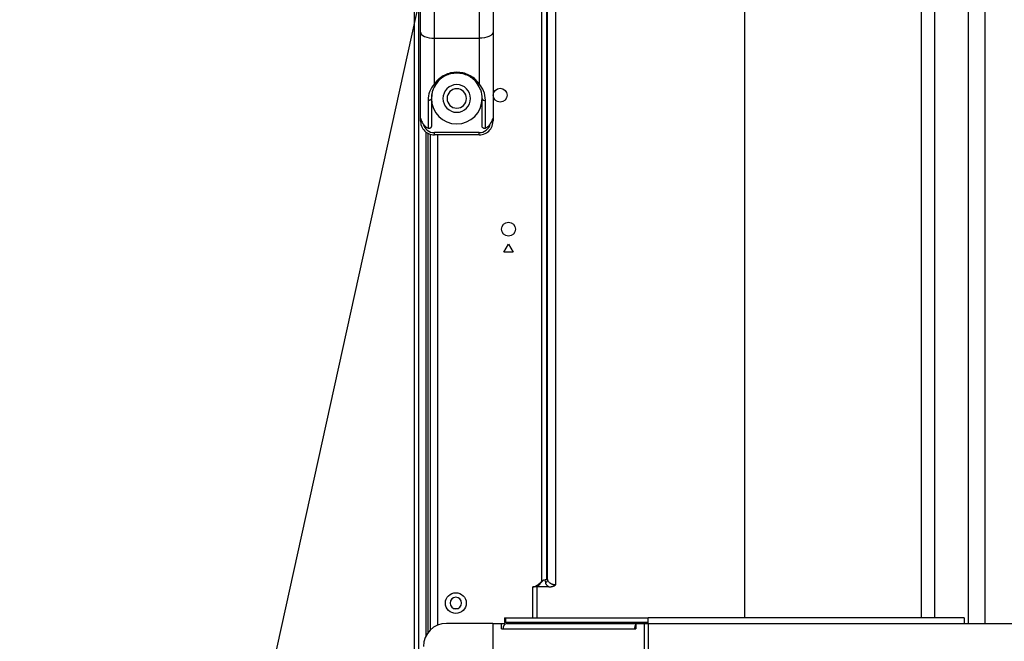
# Model space of a CAD drawing. Header units: millimetres. Extents: x 0 to 1118, y 0 to 864.
# Tile 61 of 256: x 664 to 699, y 318 to 340. Entities that reach past the tile are written whole.
import ezdxf

# ---------------------------------------------------------------- set-up
doc = ezdxf.new("R2010")
doc.units = ezdxf.units.MM
doc.styles.add('SLDTEXTSTYLE5', font='TXT', dxfattribs={"width": 0.75})
doc.dimstyles.new('SLDDIMSTYLE2', dxfattribs={"dimtxt": 0.18, "dimasz": 0.762, "dimexe": 0, "dimexo": 0.0625, "dimgap": 0, "dimtad": 0, "dimtih": 1, "dimtoh": 1, "dimdec": 0, "dimrnd": 1e-09, "dimzin": 0, "dimdsep": 46, "dimtxsty": 'Standard', "dimblk1": 'DOT', "dimblk2": 'DOT', "dimsah": 1, "dimcen": 0.09, "dimadec": 0, "dimazin": 0, "dimtfac": 0.762, "dimtdec": 0, "dimtofl": 0, "dimtmove": 0, "dimatfit": 3, "dimldrblk": 'DOT', "dimfxl": 1, "dimfrac": 2, "dimtolj": 1, "dimtzin": 0, "dimarcsym": 0})
doc.dimstyles.new('SLDDIMSTYLE3', dxfattribs={"dimtxt": 4.7625, "dimasz": 3.556, "dimexe": 0, "dimexo": 0.0625, "dimgap": 1.190625, "dimtad": 1, "dimlfac": 6, "dimrnd": 1e-09, "dimzin": 4, "dimdsep": 46, "dimtxsty": 'SLDTEXTSTYLE5', "dimsah": 1, "dimcen": 0.09, "dimadec": 0, "dimazin": 1, "dimtfac": 1, "dimtofl": 0, "dimtmove": 0, "dimatfit": 3, "dimfxl": 1, "dimfrac": 2, "dimtolj": 1, "dimtzin": 12, "dimarcsym": 0})

# ---------------------------------------------------------------- blocks, each defined once
blk = doc.blocks.new('_D_16')
at = {"color": 7, "linetype": 'Continuous', "lineweight": 0}
for p, q in [((778.402, 346.194), (660.652, 346.194)), ((661.652, 305.578), (661.652, 346.194)), ((679.681, 305.578), (660.652, 305.578))]:
    blk.add_line(p, q, dxfattribs=at)
at = {"color": 7, "linetype": 'Continuous', "lineweight": 18}
for points in [[(661.652, 346.194), (661.271, 342.638), (662.033, 342.638)], [(661.652, 305.578), (662.033, 309.134), (661.271, 309.134)]]:
    blk.add_solid(points, dxfattribs=at)
at = {"color": 7, "linetype": 'Continuous', "lineweight": 18, "insert": (655.513, 318.473), "char_height": 4.7625, "attachment_point": 1, "rotation": 90, "style": 'SLDTEXTSTYLE5'}
blk.add_mtext('243.70', dxfattribs=at)
blk = doc.blocks.new('_Dot')
at = {"color": 0, "linetype": 'ByBlock', "lineweight": -2}
blk.add_line((-0.5, 0), (-1, 0), dxfattribs=at)
at = {"color": 0, "linetype": 'ByBlock', "const_width": 0.5}
blk.add_lwpolyline([(-0.25, 0, 1), (0.25, 0, 1)], format="xyb", close=True, dxfattribs=at)

msp = doc.modelspace()

# ---------------------------------------------------------------- linework, layer by layer
at = {"color": 7, "linetype": 'Continuous', "lineweight": 25}
for p, q in [((677.8309, 513.636), (677.8309, 309.911)), ((677.9976, 309.911), (677.9976, 513.636)), ((682.445, 319.897), (682.445, 503.3249)), ((682.6499, 319.9578), (682.6499, 503.2641)), ((682.6092, 430.611), (682.6092, 320.0618)), ((682.9445, 319.7633), (682.9445, 348.6276)), ((678.0599, 339.7267), (678.0599, 341.7448)), ((678.5599, 339.5024), (678.5599, 341.7448)), ((680.1766, 341.7448), (680.1766, 339.5024)), ((680.6766, 341.7448), (680.6766, 339.7267)), ((678.0599, 336.511), (678.0599, 339.7267)), ((678.5599, 339.5024), (680.1766, 339.5024)), ((678.5599, 337.8573), (678.5599, 339.5024)), ((680.1766, 339.5024), (680.1766, 337.8573)), ((680.6766, 339.7267), (680.6766, 336.511)), ((679.3682, 338.2443), (679.3682, 338.2741)), ((678.3299, 337.2678), (678.3299, 336.2535)), ((678.4516, 337.3276), (678.4516, 336.3298)), ((680.2849, 336.3298), (680.2849, 337.3276)), ((680.4066, 336.2535), (680.4066, 337.2678)), ((678.3349, 318.0496), (678.3349, 336.0644)), ((678.4182, 318.1433), (678.4182, 336.0314)), ((678.5599, 336.011), (678.5599, 336.0943)), ((680.1766, 336.0943), (678.5599, 336.0943)), ((680.1766, 336.011), (678.5599, 336.011)), ((680.1766, 336.011), (680.1766, 336.0943)), ((681.0682, 331.7776), (681.2349, 332.0663)), ((681.2349, 332.0663), (681.4016, 331.7776)), ((681.4016, 331.7776), (681.0682, 331.7776)), ((682.2727, 319.6943), (682.1154, 319.6943)), ((682.2727, 318.5776), (682.2727, 319.6942)), ((679.2766, 318.911), (679.3932, 318.911)), ((681.0938, 318.5776), (681.0938, 318.411)), ((681.0938, 318.5776), (681.1426, 318.5776)), ((681.1426, 318.411), (681.1426, 318.5776)), ((681.1426, 318.5776), (686.2748, 318.5776)), ((686.2748, 318.3776), (686.2748, 318.5776)), ((697.6914, 318.5776), (686.2748, 318.5776)), ((697.6914, 318.5776), (697.6914, 318.3776)), ((680.6647, 318.3776), (678.9976, 318.3776)), ((680.6647, 318.3776), (680.6645, 305.7443)), ((680.6647, 318.3776), (680.6883, 318.3776)), ((680.6857, 305.7443), (680.6883, 318.3776)), ((680.6883, 318.3776), (680.9829, 318.3776)), ((680.9829, 318.1776), (680.9829, 318.3776)), ((680.9829, 318.3776), (681.1008, 318.3776)), ((680.9829, 318.1776), (681.0418, 318.1776)), ((681.0418, 318.1776), (685.7798, 318.1776)), ((681.1426, 318.411), (681.0938, 318.411)), ((681.1008, 318.3776), (681.1008, 318.3401)), ((686.2748, 318.411), (681.1426, 318.411)), ((681.1833, 318.3776), (685.8387, 318.3776)), ((682.2727, 318.3776), (682.2727, 318.411)), ((685.7798, 318.1776), (685.8387, 318.1776)), ((685.8387, 318.3776), (685.8387, 318.1776)), ((685.8387, 318.3776), (686.1334, 318.3776)), ((686.1334, 318.3776), (686.1334, 305.7443)), ((686.1334, 318.3776), (686.2748, 318.3776)), ((686.2748, 318.3776), (686.2748, 305.7443)), ((686.2748, 318.3776), (697.6914, 318.3776)), ((697.6914, 318.3776), (703.1016, 318.3776))]:
    msp.add_line(p, q, dxfattribs=at)
at = {"color": 8, "linetype": 'Continuous', "lineweight": 25}
for p, q in [((689.7516, 346.6848), (689.7516, 318.5776)), ((697.8408, 318.3776), (697.8408, 346.6158)), ((698.4301, 346.6158), (698.4301, 318.3776)), ((696.1421, 318.5776), (696.1421, 345.3885)), ((696.6135, 345.3885), (696.6135, 318.5776)), ((678.2516, 336.1173), (678.2516, 317.9157)), ((678.6682, 336.011), (678.6682, 318.3098)), ((682.1154, 318.5776), (682.1154, 319.6943)), ((682.1154, 318.3776), (682.1154, 318.411))]:
    msp.add_line(p, q, dxfattribs=at)
at = {"color": 7, "linetype": 'Continuous', "lineweight": 25, "flags": 128}
for points in [[(678.0599, 339.7267), (678.0695, 339.6829), (678.098, 339.6408), (678.1442, 339.6021), (678.2063, 339.5681), (678.2821, 339.5402), (678.3686, 339.5195), (678.4624, 339.5067), (678.5599, 339.5024)], [(680.6766, 339.7267), (680.667, 339.6829), (680.6385, 339.6408), (680.5923, 339.6021), (680.5301, 339.5681), (680.4543, 339.5402), (680.3679, 339.5195), (680.2741, 339.5067), (680.1766, 339.5024)], [(679.6393, 338.2033), (679.6055, 338.2131), (679.3682, 338.2443)], [(678.6865, 337.9404), (678.5744, 337.786), (678.5432, 337.7272)], [(678.5041, 337.6336), (678.4828, 337.5649), (678.4516, 337.3276)]]:
    msp.add_lwpolyline(points, dxfattribs=at)
at = {"color": 7, "linetype": 'Continuous', "lineweight": 25}
for centre, radius in [((680.9349, 337.4443), 0.25), ((681.2349, 332.611), 0.25), ((679.3349, 319.111), 0.375)]:
    msp.add_circle(centre, radius, dxfattribs=at)
for centre, radius, start, end in [((679.3682, 337.3276), 0.5, 90, 270), ((679.3682, 337.3276), 0.5, 270, 90), ((679.3682, 337.3276), 0.35, 90, 270), ((679.3682, 337.3276), 0.35, 270, 90), ((679.3682, 337.3276), 0.9167, 180, 270), ((679.3682, 337.3276), 0.9167, 270, 0), ((680.3675, 337.342), 0.0838, 189.85114, 297.78441), ((678.5599, 336.511), 0.5, 169.82786, 270), ((678.5599, 336.511), 0.4167, 194.47732, 270), ((680.1766, 336.511), 0.5, 270, 10.17214), ((680.1766, 336.511), 0.4167, 270, 345.52268), ((679.3349, 319.111), 0.2083, 90, 270), ((679.3349, 319.111), 0.2083, 270, 90), ((678.9976, 317.5443), 0.8333, 90, 180), ((681.2186, 318.2026), 0.1785, 101.42175, 188.04947), ((686.0136, 318.1847), 0.2339, 138.38823, 181.73649)]:
    msp.add_arc(centre, radius, start, end, dxfattribs=at)
for points, knots in [([(679.3682, 338.2741), (679.2938, 338.2691), (679.1399, 338.2589), (678.9189, 338.1755), (678.7108, 338.0408), (678.6127, 337.9216), (678.5599, 337.8573)], [0, 0, 0, 0, 0.21475723, 0.44387896, 0.70040397, 1, 1, 1, 1]), ([(679.3682, 338.2443), (679.2951, 338.2391), (679.146, 338.2286), (678.9392, 338.1464), (678.7564, 338.0239), (678.6717, 337.9211), (678.6273, 337.8673)], [0, 0, 0, 0, 0.227433, 0.4640138, 0.7190443, 1, 1, 1, 1]), ([(680.1766, 337.8573), (680.1236, 337.9217), (680.0252, 338.0413), (679.8167, 338.176), (679.5957, 338.259), (679.4424, 338.2692), (679.3682, 338.2741)], [0, 0, 0, 0, 0.30030631, 0.55773926, 0.78613487, 1, 1, 1, 1]), ([(680.1092, 337.8673), (680.0648, 337.9211), (679.98, 338.0238), (679.7973, 338.1464), (679.5905, 338.2286), (679.4413, 338.2391), (679.3682, 338.2443)], [0, 0, 0, 0, 0.28093516, 0.53595788, 0.77254531, 1, 1, 1, 1]), ([(678.5599, 337.8573), (678.4917, 337.7608), (678.3517, 337.5624), (678.3373, 337.3677), (678.3299, 337.2678)], [0, 0, 0, 0, 0.48684293, 1, 1, 1, 1]), ([(678.6273, 337.8673), (678.5751, 337.7779), (678.4954, 337.6409), (678.4683, 337.508), (678.4596, 337.4492), (678.4537, 337.4026), (678.4525, 337.3604), (678.4516, 337.3276)], [0, 0, 0, 0, 0.4798106, 0.7345415, 0.7615278, 0.8147703, 1, 1, 1, 1]), ([(678.6273, 337.8673), (678.6243, 337.864), (678.6179, 337.8572), (678.6025, 337.8517), (678.5826, 337.8507), (678.5675, 337.8551), (678.5599, 337.8573)], [0, 0, 0, 0, 0.2203369, 0.4654457, 0.7288436, 1, 1, 1, 1]), ([(680.1092, 337.8673), (680.1126, 337.8637), (680.1195, 337.8564), (680.136, 337.8513), (680.1556, 337.8511), (680.1697, 337.8553), (680.1766, 337.8573)], [0, 0, 0, 0, 0.2448516, 0.5000054, 0.7551562, 1, 1, 1, 1]), ([(680.2849, 337.3276), (680.2785, 337.4288), (680.2674, 337.6031), (680.156, 337.7892), (680.1092, 337.8673)], [0, 0, 0, 0, 0.5804486, 1, 1, 1, 1]), ([(680.4066, 337.2678), (680.3974, 337.3793), (680.3813, 337.5738), (680.2378, 337.7725), (680.1766, 337.8573)], [0, 0, 0, 0, 0.573341, 1, 1, 1, 1]), ([(678.0678, 336.5993), (678.0679, 336.5993), (678.0682, 336.5995), (678.0698, 336.5938), (678.0752, 336.5735), (678.0888, 336.5306), (678.1152, 336.4702), (678.1419, 336.4292), (678.1565, 336.4068)], [0, 0, 0, 0, 0.0403679, 0.0835862, 0.1776667, 0.403275, 0.6737031, 1, 1, 1, 1]), ([(678.3299, 336.2535), (678.2965, 336.274), (678.2298, 336.315), (678.1809, 336.3762), (678.1565, 336.4068)], [0, 0, 0, 0, 0.5000834, 1, 1, 1, 1]), ([(678.4516, 336.3298), (678.451, 336.3223), (678.45, 336.3073), (678.441, 336.2864), (678.4278, 336.2683), (678.4108, 336.2547), (678.3911, 336.2462), (678.3704, 336.2432), (678.3491, 336.2449), (678.3363, 336.2506), (678.3299, 336.2535)], [0, 0, 0, 0, 0.1301978, 0.2602105, 0.3895254, 0.5163908, 0.634893, 0.758287, 0.877983, 1, 1, 1, 1]), ([(680.4066, 336.2535), (680.4001, 336.2506), (680.3871, 336.2448), (680.3655, 336.2432), (680.3443, 336.2465), (680.3246, 336.2552), (680.3079, 336.2692), (680.2952, 336.287), (680.2863, 336.3076), (680.2854, 336.3224), (680.2849, 336.3298)], [0, 0, 0, 0, 0.1228162, 0.2452936, 0.3703604, 0.4934968, 0.6147046, 0.7452506, 0.8710367, 1, 1, 1, 1]), ([(680.58, 336.4068), (680.5556, 336.3762), (680.5067, 336.315), (680.4399, 336.274), (680.4066, 336.2535)], [0, 0, 0, 0, 0.4999166, 1, 1, 1, 1]), ([(680.58, 336.4068), (680.5947, 336.4293), (680.6215, 336.4705), (680.6478, 336.5309), (680.6614, 336.5737), (680.6666, 336.5939), (680.6683, 336.5995), (680.6686, 336.5993), (680.6687, 336.5993)], [0, 0, 0, 0, 0.3280145, 0.5994423, 0.8226026, 0.9173654, 0.9600405, 1, 1, 1, 1]), ([(682.5042, 319.9446), (682.4929, 319.9326), (682.4703, 319.9087), (682.4411, 319.8769), (682.4079, 319.8412), (682.369, 319.7995), (682.3213, 319.7478), (682.2888, 319.712), (682.2725, 319.6941)], [0, 0, 0, 0, 0.1432122, 0.2864317, 0.3823524, 0.5712097, 0.7855581, 1, 1, 1, 1]), ([(682.5037, 319.9451), (682.5005, 319.9426), (682.4941, 319.9376), (682.4847, 319.9302), (682.475, 319.9232), (682.4618, 319.9118), (682.4518, 319.903), (682.445, 319.897)], [0, 0, 0, 0, 0.1663116, 0.3272596, 0.4828982, 0.6528134, 1, 1, 1, 1]), ([(682.546, 319.9443), (682.5503, 319.9296), (682.5551, 319.913), (682.5652, 319.8777), (682.5704, 319.8591), (682.5757, 319.8399)], [0, 0, 0, 0, 0.5, 0.5, 1, 1, 1, 1]), ([(682.6032, 319.9443), (682.5985, 319.9443), (682.5895, 319.9443), (682.5749, 319.9443), (682.5606, 319.9443), (682.5507, 319.9443), (682.546, 319.9443)], [0, 0, 0, 0, 0.2810603, 0.5416198, 0.7813621, 1, 1, 1, 1]), ([(682.6499, 319.9578), (682.648, 319.9359), (682.6404, 319.9128), (682.6143, 319.8714), (682.596, 319.8533), (682.5757, 319.8399)], [0, 0, 0, 0, 0.5, 0.5, 1, 1, 1, 1]), ([(682.6092, 320.0618), (682.6098, 320.0566), (682.611, 320.0447), (682.6119, 320.0248), (682.6115, 319.9984), (682.6088, 319.971), (682.6048, 319.9519), (682.6032, 319.9443)], [0, 0, 0, 0, 0.1334311, 0.3025494, 0.506835, 0.8026372, 1, 1, 1, 1]), ([(682.6499, 319.9578), (682.6426, 319.9787), (682.6293, 320.0168), (682.6154, 320.0478), (682.6092, 320.0618)], [0, 0, 0, 0, 0.548268, 1, 1, 1, 1]), ([(682.9445, 319.7633), (682.9365, 319.7635), (682.9209, 319.764), (682.8987, 319.766), (682.8778, 319.7689), (682.8581, 319.7727), (682.8398, 319.7771), (682.8227, 319.7823), (682.8067, 319.788), (682.7919, 319.7942), (682.7782, 319.8007), (682.7655, 319.8076), (682.7441, 319.8206), (682.7166, 319.8421), (682.6875, 319.8751), (682.6645, 319.9132), (682.6549, 319.9427), (682.6499, 319.9578)], [0, 0, 0, 0, 0.04882663, 0.0964644, 0.14292398, 0.18821551, 0.23235011, 0.27533301, 0.31716425, 0.35784173, 0.39736805, 0.43574375, 0.4729654, 0.60166041, 0.73113006, 0.86221404, 1, 1, 1, 1]), ([(682.1154, 319.6943), (682.1204, 319.6944), (682.1304, 319.6947), (682.1455, 319.6968), (682.161, 319.7002), (682.1767, 319.705), (682.2, 319.714), (682.2319, 319.7302), (682.2708, 319.7549), (682.3121, 319.785), (682.354, 319.8183), (682.399, 319.8563), (682.429, 319.8828), (682.445, 319.897)], [0, 0, 0, 0, 0.0375967, 0.07627023, 0.11630325, 0.15795074, 0.20143928, 0.30628575, 0.4294311, 0.55211555, 0.69499691, 0.83698549, 1, 1, 1, 1]), ([(682.6936, 319.694), (682.6104, 319.694), (682.5312, 319.6941), (682.4218, 319.6941), (682.3868, 319.6942), (682.3211, 319.6942), (682.2914, 319.6942), (682.2717, 319.6942)], [0, 0, 0, 0, 0.5, 0.5, 0.75, 0.75, 1, 1, 1, 1]), ([(682.6939, 319.694), (682.6933, 319.6942), (682.6912, 319.6951), (682.6873, 319.6976), (682.6811, 319.7015), (682.6693, 319.7094), (682.6455, 319.7272), (682.6219, 319.7521), (682.6022, 319.7792), (682.591, 319.7987), (682.5823, 319.8187), (682.5781, 319.8321), (682.5757, 319.8399)], [0, 0, 0, 0, 0.0087939, 0.0307798, 0.0658254, 0.1136844, 0.2344308, 0.5045079, 0.645807, 0.7722992, 0.8682185, 1, 1, 1, 1]), ([(682.6938, 319.6939), (682.7023, 319.694), (682.7197, 319.6943), (682.7471, 319.6968), (682.7764, 319.7012), (682.8075, 319.708), (682.8401, 319.7174), (682.8741, 319.7298), (682.9091, 319.7449), (682.9325, 319.7571), (682.9445, 319.7633)], [0, 0, 0, 0, 0.1010286, 0.2097302, 0.3257222, 0.4485936, 0.5778644, 0.7130878, 0.853903, 1, 1, 1, 1])]:
    msp.add_open_spline(points, degree=3, knots=knots, dxfattribs=at)
msp.add_open_spline([(678.4516, 337.3276), (678.451, 337.3219), (678.45, 337.3104), (678.4416, 337.2942), (678.4288, 337.2803), (678.412, 337.2694), (678.3923, 337.2624), (678.3711, 337.2596), (678.3496, 337.261), (678.3365, 337.2655), (678.3299, 337.2678)], degree=3, dxfattribs=at)

# ---------------------------------------------------------------- dimensions: what is measured, and where the dimension line sits
at = {"color": 7, "linetype": 'Continuous', "lineweight": 18}
dim = msp.add_linear_dim(base=(661.6522, 346.1943), p1=(680.6809, 305.5776), p2=(779.4016, 346.1943), angle=90, dimstyle='SLDDIMSTYLE3', dxfattribs=at)
dim.commit()
dim.dimension.update_dxf_attribs({"geometry": '_D_16', "text_midpoint": (661.6522, 328.1475), "dimtype": 160})

# ---------------------------------------------------------------- leaders
at = {"color": 7, "linetype": 'Continuous', "lineweight": 0}
msp.add_leader([(679.3353, 346.8609), (665.819, 285.5284), (672.169, 285.5284)], dimstyle='SLDDIMSTYLE2', dxfattribs=at)

doc.saveas('drawing.dxf')
